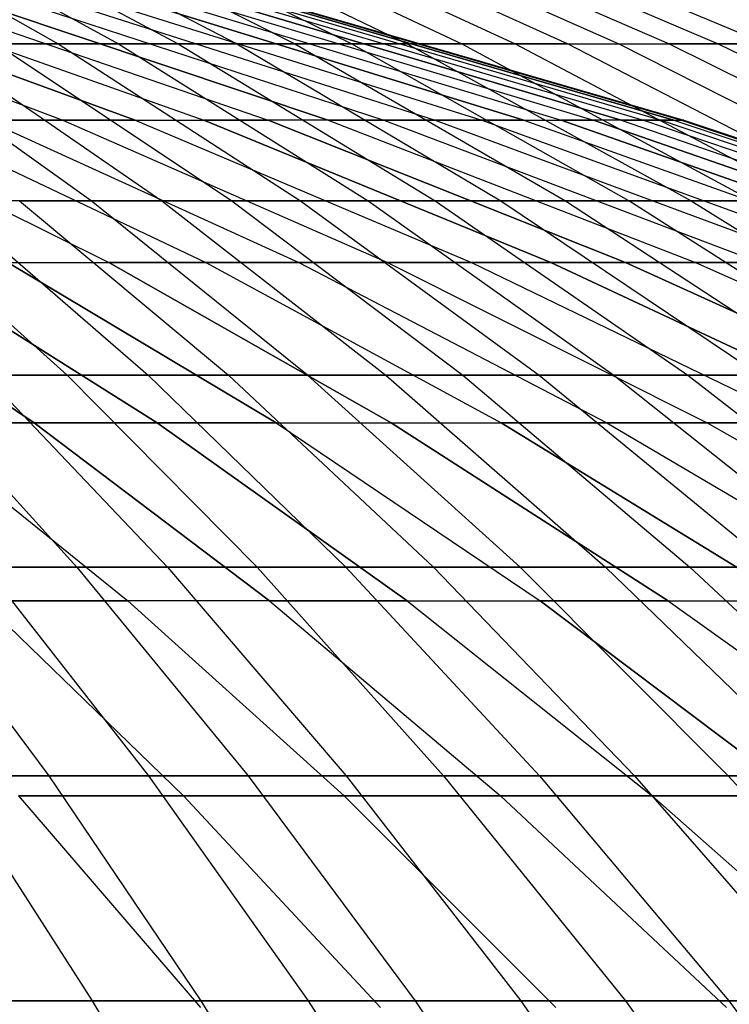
# Model space of a CAD drawing. Extents: x -125 to 125, y -143 to 0.
# Tile 199 of 241: x 11.11 to 15.06, y -31.57 to -26.07. Entities that reach past the tile are written whole.
import ezdxf

# ---------------------------------------------------------------- set-up
doc = ezdxf.new("R2010")
doc.units = 0
doc.header["$LTSCALE"] = 25.4
doc.layers.get('0').update_dxf_attribs({"linetype": 'CONTINUOUS'})

# ---------------------------------------------------------------- blocks, each defined once
blk = doc.blocks.new('NL2500026672_STL')
at = {"color": 0}
for p, q in [((9.9473, -25.4333, 14.1885), (11.3195, -26.2094, 16.1458)), ((9.9473, -25.4333, 14.1885), (11.3195, -26.2094, 16.1458)), ((10.2442, -25.4333, -13.9756), (11.6574, -26.2094, -15.9036)), ((10.2442, -25.4333, -13.9756), (11.6574, -26.2094, -15.9036)), ((10.5365, -25.4333, 13.7565), (11.9901, -26.2094, 15.6543)), ((10.5365, -25.4333, 13.7565), (11.9901, -26.2094, 15.6543)), ((10.8242, -25.4333, -13.5313), (12.3175, -26.2094, -15.398)), ((10.8242, -25.4333, -13.5313), (12.3175, -26.2094, -15.398)), ((11.1071, -25.4333, 13.3001), (12.6394, -26.2094, 15.1349)), ((11.1071, -25.4333, 13.3001), (12.6394, -26.2094, 15.1349)), ((12.9557, -26.2094, -14.8651), (11.385, -25.4333, -13.063)), ((12.9557, -26.2094, -14.8651), (11.385, -25.4333, -13.063)), ((11.6579, -25.4333, 12.82), (13.2662, -26.2094, 14.5886)), ((11.6579, -25.4333, 12.82), (13.2662, -26.2094, 14.5886)), ((11.9256, -25.4333, -12.5714), (13.5708, -26.2094, -14.3057)), ((11.9256, -25.4333, -12.5714), (13.5708, -26.2094, -14.3057)), ((12.188, -25.4333, 12.3172), (13.8694, -26.2094, 14.0164)), ((12.188, -25.4333, 12.3172), (13.8694, -26.2094, 14.0164)), ((14.1618, -26.2094, -13.7209), (12.445, -25.4333, -12.0575)), ((14.1618, -26.2094, -13.7209), (12.445, -25.4333, -12.0575)), ((12.6964, -25.4333, 11.7924), (14.4479, -26.2094, 13.4192)), ((12.6964, -25.4333, 11.7924), (14.4479, -26.2094, 13.4192)), ((12.9422, -25.4333, -11.5221), (14.7277, -26.2094, -13.1116)), ((12.9422, -25.4333, -11.5221), (14.7277, -26.2094, -13.1116)), ((13.1823, -25.4333, 11.2467), (15.0008, -26.2094, 12.7982)), ((13.1823, -25.4333, 11.2467), (15.0008, -26.2094, 12.7982)), ((13.4164, -25.4333, -10.9663), (15.2673, -26.2094, -12.4791)), ((13.4164, -25.4333, -10.9663), (15.2673, -26.2094, -12.4791)), ((9.51, -25.9403, -7.9799), (11.3455, -26.6347, -9.52)), ((9.51, -25.9403, -7.9799), (11.3455, -26.6347, -9.52)), ((9.51, -25.9403, 7.9799), (11.3455, -26.6347, 9.52)), ((9.51, -25.9403, 7.9799), (11.3455, -26.6347, 9.52)), ((9.8491, -25.9403, -7.5574), (11.75, -26.6347, -9.0161)), ((9.8491, -25.9403, -7.5574), (11.75, -26.6347, -9.0161)), ((11.75, -26.6347, 9.0161), (9.8491, -25.9403, 7.5574)), ((11.75, -26.6347, 9.0161), (9.8491, -25.9403, 7.5574)), ((10.1693, -25.9403, -7.1206), (12.1321, -26.6347, -8.495)), ((10.1693, -25.9403, 7.1206), (12.1321, -26.6347, 8.495)), ((10.1693, -25.9403, 7.1206), (12.1321, -26.6347, 8.495)), ((10.1693, -25.9403, -7.1206), (12.1321, -26.6347, -8.495)), ((10.4703, -25.9403, -6.6703), (12.4911, -26.6347, -7.9577)), ((10.4703, -25.9403, 6.6703), (12.4911, -26.6347, 7.9577)), ((10.4703, -25.9403, 6.6703), (12.4911, -26.6347, 7.9577)), ((10.4703, -25.9403, -6.6703), (12.4911, -26.6347, -7.9577)), ((12.8263, -26.6347, -7.4053), (10.7512, -25.9403, -6.2072)), ((12.8263, -26.6347, -7.4053), (10.7512, -25.9403, -6.2072)), ((10.7512, -25.9403, 6.2072), (12.8263, -26.6347, 7.4053)), ((10.7512, -25.9403, 6.2072), (12.8263, -26.6347, 7.4053)), ((11.0118, -25.9403, -5.7324), (13.1371, -26.6347, -6.8387)), ((11.0118, -25.9403, -5.7324), (13.1371, -26.6347, -6.8387)), ((11.0118, -25.9403, 5.7324), (13.1371, -26.6347, 6.8387)), ((11.0118, -25.9403, 5.7324), (13.1371, -26.6347, 6.8387)), ((11.2513, -25.9403, -5.2466), (13.4229, -26.6347, -6.2592)), ((11.2513, -25.9403, -5.2466), (13.4229, -26.6347, -6.2592)), ((11.2513, -25.9403, 5.2466), (13.4229, -26.6347, 6.2592)), ((11.2513, -25.9403, 5.2466), (13.4229, -26.6347, 6.2592)), ((11.4695, -25.9403, -4.7508), (13.6831, -26.6347, -5.6677)), ((11.4695, -25.9403, -4.7508), (13.6831, -26.6347, -5.6677)), ((11.4695, -25.9403, 4.7508), (13.6831, -26.6347, 5.6677)), ((11.4695, -25.9403, 4.7508), (13.6831, -26.6347, 5.6677)), ((11.6658, -25.9403, -4.246), (13.9173, -26.6347, -5.0655)), ((13.9173, -26.6347, 5.0655), (11.6658, -25.9403, 4.246)), ((13.9173, -26.6347, 5.0655), (11.6658, -25.9403, 4.246)), ((11.6658, -25.9403, -4.246), (13.9173, -26.6347, -5.0655)), ((11.8399, -25.9403, -3.7331), (14.1251, -26.6347, -4.4536)), ((11.8399, -25.9403, 3.7331), (14.1251, -26.6347, 4.4536)), ((11.8399, -25.9403, -3.7331), (14.1251, -26.6347, -4.4536)), ((11.8399, -25.9403, 3.7331), (14.1251, -26.6347, 4.4536)), ((11.9914, -25.9403, -3.2131), (14.3059, -26.6347, -3.8332)), ((11.9914, -25.9403, -3.2131), (14.3059, -26.6347, -3.8332)), ((11.9914, -25.9403, 3.2131), (14.3059, -26.6347, 3.8332)), ((11.9914, -25.9403, 3.2131), (14.3059, -26.6347, 3.8332)), ((14.4595, -26.6347, -3.2056), (12.1202, -25.9403, -2.687)), ((14.4595, -26.6347, -3.2056), (12.1202, -25.9403, -2.687)), ((12.1202, -25.9403, 2.687), (14.4595, -26.6347, 3.2056)), ((12.1202, -25.9403, 2.687), (14.4595, -26.6347, 3.2056)), ((12.2259, -25.9403, -2.1557), (14.5855, -26.6347, -2.5718)), ((12.2259, -25.9403, -2.1557), (14.5855, -26.6347, -2.5718)), ((12.2259, -25.9403, 2.1557), (14.5855, -26.6347, 2.5718)), ((12.2259, -25.9403, 2.1557), (14.5855, -26.6347, 2.5718)), ((12.3083, -25.9403, -1.6204), (14.6838, -26.6347, -1.9332)), ((12.3083, -25.9403, -1.6204), (14.6838, -26.6347, -1.9332)), ((12.3083, -25.9403, 1.6204), (14.6838, -26.6347, 1.9332)), ((12.3083, -25.9403, 1.6204), (14.6838, -26.6347, 1.9332)), ((12.3672, -25.9403, -1.082), (14.7542, -26.6347, -1.2908)), ((12.3672, -25.9403, -1.082), (14.7542, -26.6347, -1.2908)), ((14.7542, -26.6347, 1.2908), (12.3672, -25.9403, 1.082)), ((14.7542, -26.6347, 1.2908), (12.3672, -25.9403, 1.082)), ((12.4026, -25.9403, -0.5415), (14.7964, -26.6347, -0.646)), ((12.4026, -25.9403, 0.5415), (14.7964, -26.6347, 0.646)), ((12.4026, -25.9403, 0.5415), (14.7964, -26.6347, 0.646)), ((12.4026, -25.9403, -0.5415), (14.7964, -26.6347, -0.646)), ((12.4145, -25.9403), (14.8105, -26.6347)), ((12.4145, -25.9403), (14.8105, -26.6347)), ((11.5041, -27.0849, -18.8397), (10.2763, -26.2094, -16.8291)), ((11.5041, -27.0849, -18.8397), (10.2763, -26.2094, -16.8291)), ((10.6288, -26.2094, 16.6087), (11.3195, -26.2094, 16.1458)), ((10.6288, -26.2094, 16.6087), (11.3195, -26.2094, 16.1458)), ((10.6288, -26.2094, 16.6087), (11.8987, -27.0849, 18.593)), ((10.6288, -26.2094, 16.6087), (11.8987, -27.0849, 18.593)), ((10.9766, -26.2094, -16.3809), (12.288, -27.0849, -18.338)), ((11.6574, -26.2094, -15.9036), (10.9766, -26.2094, -16.3809)), ((11.6574, -26.2094, -15.9036), (10.9766, -26.2094, -16.3809)), ((10.9766, -26.2094, -16.3809), (12.288, -27.0849, -18.338)), ((11.3195, -26.2094, 16.1458), (11.9901, -26.2094, 15.6543)), ((11.3195, -26.2094, 16.1458), (11.9901, -26.2094, 15.6543)), ((11.3195, -26.2094, 16.1458), (12.6719, -27.0849, 18.0749)), ((11.3195, -26.2094, 16.1458), (12.6719, -27.0849, 18.0749)), ((11.6574, -26.2094, -15.9036), (13.0502, -27.0849, -17.8037)), ((12.3175, -26.2094, -15.398), (11.6574, -26.2094, -15.9036)), ((12.3175, -26.2094, -15.398), (11.6574, -26.2094, -15.9036)), ((11.6574, -26.2094, -15.9036), (13.0502, -27.0849, -17.8037)), ((11.9901, -26.2094, 15.6543), (12.6394, -26.2094, 15.1349)), ((11.9901, -26.2094, 15.6543), (12.6394, -26.2094, 15.1349)), ((11.9901, -26.2094, 15.6543), (13.4226, -27.0849, 17.5246)), ((11.9901, -26.2094, 15.6543), (13.4226, -27.0849, 17.5246)), ((12.3175, -26.2094, -15.398), (13.7891, -27.0849, -17.2377)), ((12.9557, -26.2094, -14.8651), (12.3175, -26.2094, -15.398)), ((12.9557, -26.2094, -14.8651), (12.3175, -26.2094, -15.398)), ((12.3175, -26.2094, -15.398), (13.7891, -27.0849, -17.2377)), ((12.6394, -26.2094, 15.1349), (13.2662, -26.2094, 14.5886)), ((12.6394, -26.2094, 15.1349), (13.2662, -26.2094, 14.5886)), ((12.6394, -26.2094, 15.1349), (14.1495, -27.0849, 16.9431)), ((12.6394, -26.2094, 15.1349), (14.1495, -27.0849, 16.9431)), ((13.5708, -26.2094, -14.3057), (12.9557, -26.2094, -14.8651)), ((13.5708, -26.2094, -14.3057), (12.9557, -26.2094, -14.8651)), ((14.5035, -27.0849, -16.6411), (12.9557, -26.2094, -14.8651)), ((14.5035, -27.0849, -16.6411), (12.9557, -26.2094, -14.8651)), ((13.2662, -26.2094, 14.5886), (13.8694, -26.2094, 14.0164)), ((13.2662, -26.2094, 14.5886), (13.8694, -26.2094, 14.0164)), ((13.2662, -26.2094, 14.5886), (14.8512, -27.0849, 16.3316)), ((13.2662, -26.2094, 14.5886), (14.8512, -27.0849, 16.3316)), ((13.5708, -26.2094, -14.3057), (15.1922, -27.0849, -16.0149)), ((14.1618, -26.2094, -13.7209), (13.5708, -26.2094, -14.3057)), ((14.1618, -26.2094, -13.7209), (13.5708, -26.2094, -14.3057)), ((13.5708, -26.2094, -14.3057), (15.1922, -27.0849, -16.0149)), ((13.8694, -26.2094, 14.0164), (14.4479, -26.2094, 13.4192)), ((13.8694, -26.2094, 14.0164), (14.4479, -26.2094, 13.4192)), ((13.8694, -26.2094, 14.0164), (15.5264, -27.0849, 15.691)), ((13.8694, -26.2094, 14.0164), (15.5264, -27.0849, 15.691)), ((14.1618, -26.2094, -13.7209), (14.7277, -26.2094, -13.1116)), ((15.8538, -27.0849, -15.3602), (14.1618, -26.2094, -13.7209)), ((14.1618, -26.2094, -13.7209), (14.7277, -26.2094, -13.1116)), ((15.8538, -27.0849, -15.3602), (14.1618, -26.2094, -13.7209)), ((14.4479, -26.2094, 13.4192), (15.0008, -26.2094, 12.7982)), ((14.4479, -26.2094, 13.4192), (15.0008, -26.2094, 12.7982)), ((14.4479, -26.2094, 13.4192), (16.1741, -27.0849, 15.0225)), ((14.4479, -26.2094, 13.4192), (16.1741, -27.0849, 15.0225)), ((14.7277, -26.2094, -13.1116), (16.4872, -27.0849, -14.6782)), ((15.2673, -26.2094, -12.4791), (14.7277, -26.2094, -13.1116)), ((15.2673, -26.2094, -12.4791), (14.7277, -26.2094, -13.1116)), ((14.7277, -26.2094, -13.1116), (16.4872, -27.0849, -14.6782)), ((15.0008, -26.2094, 12.7982), (15.527, -26.2094, 12.1545)), ((15.0008, -26.2094, 12.7982), (15.527, -26.2094, 12.1545)), ((15.0008, -26.2094, 12.7982), (16.793, -27.0849, 14.3273)), ((15.0008, -26.2094, 12.7982), (16.793, -27.0849, 14.3273)), ((10.0058, -26.6347, -10.9195), (11.6033, -27.4297, -12.6628)), ((10.0058, -26.6347, -10.9195), (11.6033, -27.4297, -12.6628)), ((10.0058, -26.6347, 10.9195), (11.6033, -27.4297, 12.6628)), ((10.0058, -26.6347, 10.9195), (11.6033, -27.4297, 12.6628)), ((10.4726, -26.6347, -10.4726), (12.1446, -27.4297, -12.1446)), ((10.4726, -26.6347, -10.4726), (12.1446, -27.4297, -12.1446)), ((10.4726, -26.6347, 10.4726), (12.1446, -27.4297, 12.1446)), ((10.4726, -26.6347, 10.4726), (12.1446, -27.4297, 12.1446)), ((10.9195, -26.6347, -10.0058), (11.3455, -26.6347, -9.52)), ((10.9195, -26.6347, -10.0058), (12.6628, -27.4297, -11.6033)), ((10.9195, -26.6347, -10.0058), (12.6628, -27.4297, -11.6033)), ((10.9195, -26.6347, -10.0058), (11.3455, -26.6347, -9.52)), ((11.3455, -26.6347, 9.52), (10.9195, -26.6347, 10.0058)), ((10.9195, -26.6347, 10.0058), (12.6628, -27.4297, 11.6033)), ((11.3455, -26.6347, 9.52), (10.9195, -26.6347, 10.0058)), ((10.9195, -26.6347, 10.0058), (12.6628, -27.4297, 11.6033)), ((11.3455, -26.6347, -9.52), (11.75, -26.6347, -9.0161)), ((11.3455, -26.6347, -9.52), (13.1569, -27.4297, -11.0399)), ((11.3455, -26.6347, -9.52), (13.1569, -27.4297, -11.0399)), ((11.3455, -26.6347, -9.52), (11.75, -26.6347, -9.0161)), ((11.75, -26.6347, 9.0161), (11.3455, -26.6347, 9.52)), ((11.3455, -26.6347, 9.52), (13.1569, -27.4297, 11.0399)), ((11.75, -26.6347, 9.0161), (11.3455, -26.6347, 9.52)), ((11.3455, -26.6347, 9.52), (13.1569, -27.4297, 11.0399)), ((11.75, -26.6347, -9.0161), (12.1321, -26.6347, -8.495)), ((11.75, -26.6347, -9.0161), (13.6259, -27.4297, -10.4555)), ((11.75, -26.6347, 9.0161), (12.1321, -26.6347, 8.495)), ((11.75, -26.6347, 9.0161), (13.6259, -27.4297, 10.4555)), ((11.75, -26.6347, 9.0161), (13.6259, -27.4297, 10.4555)), ((11.75, -26.6347, 9.0161), (12.1321, -26.6347, 8.495)), ((11.75, -26.6347, -9.0161), (13.6259, -27.4297, -10.4555)), ((11.75, -26.6347, -9.0161), (12.1321, -26.6347, -8.495)), ((12.1321, -26.6347, -8.495), (12.4911, -26.6347, -7.9577)), ((12.1321, -26.6347, -8.495), (14.069, -27.4297, -9.8512)), ((12.4911, -26.6347, 7.9577), (12.1321, -26.6347, 8.495)), ((14.069, -27.4297, 9.8512), (12.1321, -26.6347, 8.495)), ((12.4911, -26.6347, 7.9577), (12.1321, -26.6347, 8.495)), ((14.069, -27.4297, 9.8512), (12.1321, -26.6347, 8.495)), ((12.1321, -26.6347, -8.495), (12.4911, -26.6347, -7.9577)), ((12.1321, -26.6347, -8.495), (14.069, -27.4297, -9.8512)), ((14.4853, -27.4297, -9.2282), (12.4911, -26.6347, -7.9577)), ((14.4853, -27.4297, -9.2282), (12.4911, -26.6347, -7.9577)), ((12.8263, -26.6347, -7.4053), (12.4911, -26.6347, -7.9577)), ((12.8263, -26.6347, -7.4053), (12.4911, -26.6347, -7.9577)), ((12.8263, -26.6347, 7.4053), (12.4911, -26.6347, 7.9577)), ((12.4911, -26.6347, 7.9577), (14.4853, -27.4297, 9.2282)), ((12.4911, -26.6347, 7.9577), (14.4853, -27.4297, 9.2282)), ((12.8263, -26.6347, 7.4053), (12.4911, -26.6347, 7.9577)), ((12.8263, -26.6347, -7.4053), (14.8741, -27.4297, -8.5876)), ((12.8263, -26.6347, -7.4053), (13.1371, -26.6347, -6.8387)), ((12.8263, -26.6347, -7.4053), (14.8741, -27.4297, -8.5876)), ((12.8263, -26.6347, -7.4053), (13.1371, -26.6347, -6.8387)), ((13.1371, -26.6347, 6.8387), (12.8263, -26.6347, 7.4053)), ((12.8263, -26.6347, 7.4053), (14.8741, -27.4297, 8.5876)), ((13.1371, -26.6347, 6.8387), (12.8263, -26.6347, 7.4053)), ((12.8263, -26.6347, 7.4053), (14.8741, -27.4297, 8.5876)), ((13.1371, -26.6347, -6.8387), (13.4229, -26.6347, -6.2592)), ((13.1371, -26.6347, -6.8387), (15.2345, -27.4297, -7.9306)), ((13.1371, -26.6347, -6.8387), (15.2345, -27.4297, -7.9306)), ((13.1371, -26.6347, -6.8387), (13.4229, -26.6347, -6.2592)), ((13.4229, -26.6347, 6.2592), (13.1371, -26.6347, 6.8387)), ((13.1371, -26.6347, 6.8387), (15.2345, -27.4297, 7.9306)), ((13.4229, -26.6347, 6.2592), (13.1371, -26.6347, 6.8387)), ((13.1371, -26.6347, 6.8387), (15.2345, -27.4297, 7.9306)), ((13.4229, -26.6347, -6.2592), (13.6831, -26.6347, -5.6677)), ((13.4229, -26.6347, -6.2592), (15.5659, -27.4297, -7.2585)), ((13.4229, -26.6347, -6.2592), (15.5659, -27.4297, -7.2585)), ((13.4229, -26.6347, -6.2592), (13.6831, -26.6347, -5.6677)), ((13.6831, -26.6347, 5.6677), (13.4229, -26.6347, 6.2592)), ((13.4229, -26.6347, 6.2592), (15.5659, -27.4297, 7.2585)), ((13.6831, -26.6347, 5.6677), (13.4229, -26.6347, 6.2592)), ((13.4229, -26.6347, 6.2592), (15.5659, -27.4297, 7.2585)), ((13.6831, -26.6347, -5.6677), (13.9173, -26.6347, -5.0655)), ((13.6831, -26.6347, -5.6677), (15.8677, -27.4297, -6.5726)), ((13.9173, -26.6347, 5.0655), (13.6831, -26.6347, 5.6677)), ((13.6831, -26.6347, 5.6677), (15.8677, -27.4297, 6.5726)), ((13.9173, -26.6347, 5.0655), (13.6831, -26.6347, 5.6677)), ((13.6831, -26.6347, 5.6677), (15.8677, -27.4297, 6.5726)), ((13.6831, -26.6347, -5.6677), (15.8677, -27.4297, -6.5726)), ((13.6831, -26.6347, -5.6677), (13.9173, -26.6347, -5.0655)), ((13.9173, -26.6347, -5.0655), (14.1251, -26.6347, -4.4536)), ((13.9173, -26.6347, -5.0655), (16.1393, -27.4297, -5.8742)), ((13.9173, -26.6347, 5.0655), (16.1393, -27.4297, 5.8742)), ((13.9173, -26.6347, 5.0655), (14.1251, -26.6347, 4.4536)), ((13.9173, -26.6347, 5.0655), (14.1251, -26.6347, 4.4536)), ((13.9173, -26.6347, 5.0655), (16.1393, -27.4297, 5.8742)), ((13.9173, -26.6347, -5.0655), (14.1251, -26.6347, -4.4536)), ((13.9173, -26.6347, -5.0655), (16.1393, -27.4297, -5.8742)), ((14.1251, -26.6347, -4.4536), (14.3059, -26.6347, -3.8332)), ((14.1251, -26.6347, -4.4536), (16.3802, -27.4297, -5.1647)), ((14.1251, -26.6347, -4.4536), (14.3059, -26.6347, -3.8332)), ((14.1251, -26.6347, -4.4536), (16.3802, -27.4297, -5.1647)), ((16.3802, -27.4297, 5.1647), (14.1251, -26.6347, 4.4536)), ((14.3059, -26.6347, 3.8332), (14.1251, -26.6347, 4.4536)), ((16.3802, -27.4297, 5.1647), (14.1251, -26.6347, 4.4536)), ((14.3059, -26.6347, 3.8332), (14.1251, -26.6347, 4.4536)), ((14.4595, -26.6347, -3.2056), (14.3059, -26.6347, -3.8332)), ((16.5899, -27.4297, -4.4452), (14.3059, -26.6347, -3.8332)), ((14.4595, -26.6347, -3.2056), (14.3059, -26.6347, -3.8332)), ((16.5899, -27.4297, -4.4452), (14.3059, -26.6347, -3.8332)), ((14.4595, -26.6347, 3.2056), (14.3059, -26.6347, 3.8332)), ((14.3059, -26.6347, 3.8332), (16.5899, -27.4297, 4.4452)), ((14.3059, -26.6347, 3.8332), (16.5899, -27.4297, 4.4452)), ((14.4595, -26.6347, 3.2056), (14.3059, -26.6347, 3.8332)), ((14.4595, -26.6347, -3.2056), (14.5855, -26.6347, -2.5718)), ((14.4595, -26.6347, -3.2056), (16.768, -27.4297, -3.7174)), ((14.4595, -26.6347, -3.2056), (14.5855, -26.6347, -2.5718)), ((14.4595, -26.6347, -3.2056), (16.768, -27.4297, -3.7174)), ((14.5855, -26.6347, 2.5718), (14.4595, -26.6347, 3.2056)), ((14.4595, -26.6347, 3.2056), (16.768, -27.4297, 3.7174)), ((14.5855, -26.6347, 2.5718), (14.4595, -26.6347, 3.2056)), ((14.4595, -26.6347, 3.2056), (16.768, -27.4297, 3.7174)), ((14.5855, -26.6347, -2.5718), (14.6838, -26.6347, -1.9332)), ((14.5855, -26.6347, -2.5718), (16.9142, -27.4297, -2.9824)), ((14.5855, -26.6347, -2.5718), (16.9142, -27.4297, -2.9824)), ((14.5855, -26.6347, -2.5718), (14.6838, -26.6347, -1.9332)), ((14.6838, -26.6347, 1.9332), (14.5855, -26.6347, 2.5718)), ((14.5855, -26.6347, 2.5718), (16.9142, -27.4297, 2.9824)), ((14.6838, -26.6347, 1.9332), (14.5855, -26.6347, 2.5718)), ((14.5855, -26.6347, 2.5718), (16.9142, -27.4297, 2.9824)), ((14.6838, -26.6347, -1.9332), (14.7542, -26.6347, -1.2908)), ((14.6838, -26.6347, -1.9332), (17.0282, -27.4297, -2.2418)), ((14.6838, -26.6347, -1.9332), (17.0282, -27.4297, -2.2418)), ((14.6838, -26.6347, -1.9332), (14.7542, -26.6347, -1.2908)), ((14.7542, -26.6347, 1.2908), (14.6838, -26.6347, 1.9332)), ((14.6838, -26.6347, 1.9332), (17.0282, -27.4297, 2.2418)), ((14.7542, -26.6347, 1.2908), (14.6838, -26.6347, 1.9332)), ((14.6838, -26.6347, 1.9332), (17.0282, -27.4297, 2.2418)), ((14.7542, -26.6347, -1.2908), (14.7964, -26.6347, -0.646)), ((14.7542, -26.6347, -1.2908), (17.1097, -27.4297, -1.4969)), ((14.7542, -26.6347, 1.2908), (14.7964, -26.6347, 0.646)), ((14.7542, -26.6347, 1.2908), (17.1097, -27.4297, 1.4969)), ((14.7542, -26.6347, 1.2908), (17.1097, -27.4297, 1.4969)), ((14.7542, -26.6347, 1.2908), (14.7964, -26.6347, 0.646)), ((14.7542, -26.6347, -1.2908), (17.1097, -27.4297, -1.4969)), ((14.7542, -26.6347, -1.2908), (14.7964, -26.6347, -0.646)), ((14.8105, -26.6347), (14.7964, -26.6347, 0.646)), ((17.1588, -27.4297, 0.7492), (14.7964, -26.6347, 0.646)), ((14.8105, -26.6347), (14.7964, -26.6347, 0.646)), ((14.7964, -26.6347, -0.646), (14.8105, -26.6347)), ((14.7964, -26.6347, -0.646), (17.1588, -27.4297, -0.7492)), ((17.1588, -27.4297, 0.7492), (14.7964, -26.6347, 0.646)), ((14.7964, -26.6347, -0.646), (14.8105, -26.6347)), ((14.7964, -26.6347, -0.646), (17.1588, -27.4297, -0.7492)), ((14.8105, -26.6347), (17.1751, -27.4297)), ((14.8105, -26.6347), (17.1751, -27.4297)), ((10.2902, -27.0849, 19.5292), (11.3703, -28.0583, 21.5792)), ((10.2902, -27.0849, 19.5292), (11.3703, -28.0583, 21.5792)), ((10.6996, -27.0849, -19.3079), (11.8227, -28.0583, -21.3347)), ((11.5041, -27.0849, -18.8397), (10.6996, -27.0849, -19.3079)), ((11.5041, -27.0849, -18.8397), (10.6996, -27.0849, -19.3079)), ((10.6996, -27.0849, -19.3079), (11.8227, -28.0583, -21.3347)), ((11.1043, -27.0849, 19.0781), (11.8987, -27.0849, 18.593)), ((11.1043, -27.0849, 19.0781), (11.8987, -27.0849, 18.593)), ((11.1043, -27.0849, 19.0781), (12.2699, -28.0583, 21.0807)), ((11.1043, -27.0849, 19.0781), (12.2699, -28.0583, 21.0807)), ((12.288, -27.0849, -18.338), (11.5041, -27.0849, -18.8397)), ((12.288, -27.0849, -18.338), (11.5041, -27.0849, -18.8397)), ((12.7116, -28.0583, -20.8173), (11.5041, -27.0849, -18.8397)), ((12.7116, -28.0583, -20.8173), (11.5041, -27.0849, -18.8397)), ((11.8987, -27.0849, 18.593), (12.6719, -27.0849, 18.0749)), ((11.8987, -27.0849, 18.593), (12.6719, -27.0849, 18.0749)), ((11.8987, -27.0849, 18.593), (13.1477, -28.0583, 20.5447)), ((11.8987, -27.0849, 18.593), (13.1477, -28.0583, 20.5447)), ((12.288, -27.0849, -18.338), (13.5779, -28.0583, -20.2629)), ((13.0502, -27.0849, -17.8037), (12.288, -27.0849, -18.338)), ((13.0502, -27.0849, -17.8037), (12.288, -27.0849, -18.338)), ((12.288, -27.0849, -18.338), (13.5779, -28.0583, -20.2629)), ((12.6719, -27.0849, 18.0749), (13.4226, -27.0849, 17.5246)), ((12.6719, -27.0849, 18.0749), (13.4226, -27.0849, 17.5246)), ((12.6719, -27.0849, 18.0749), (14.0021, -28.0583, 19.9722)), ((12.6719, -27.0849, 18.0749), (14.0021, -28.0583, 19.9722)), ((13.0502, -27.0849, -17.8037), (14.4201, -28.0583, -19.6725)), ((13.7891, -27.0849, -17.2377), (13.0502, -27.0849, -17.8037)), ((13.7891, -27.0849, -17.2377), (13.0502, -27.0849, -17.8037)), ((13.0502, -27.0849, -17.8037), (14.4201, -28.0583, -19.6725)), ((13.4226, -27.0849, 17.5246), (14.1495, -27.0849, 16.9431)), ((13.4226, -27.0849, 17.5246), (14.1495, -27.0849, 16.9431)), ((13.4226, -27.0849, 17.5246), (14.8316, -28.0583, 19.3641)), ((13.4226, -27.0849, 17.5246), (14.8316, -28.0583, 19.3641)), ((13.7891, -27.0849, -17.2377), (15.2366, -28.0583, -19.0471)), ((14.5035, -27.0849, -16.6411), (13.7891, -27.0849, -17.2377)), ((14.5035, -27.0849, -16.6411), (13.7891, -27.0849, -17.2377)), ((13.7891, -27.0849, -17.2377), (15.2366, -28.0583, -19.0471)), ((14.1495, -27.0849, 16.9431), (14.8512, -27.0849, 16.3316)), ((14.1495, -27.0849, 16.9431), (14.8512, -27.0849, 16.3316)), ((14.1495, -27.0849, 16.9431), (15.6348, -28.0583, 18.7217)), ((14.1495, -27.0849, 16.9431), (15.6348, -28.0583, 18.7217)), ((15.1922, -27.0849, -16.0149), (14.5035, -27.0849, -16.6411)), ((15.1922, -27.0849, -16.0149), (14.5035, -27.0849, -16.6411)), ((16.026, -28.0583, -18.3879), (14.5035, -27.0849, -16.6411)), ((16.026, -28.0583, -18.3879), (14.5035, -27.0849, -16.6411)), ((14.8512, -27.0849, 16.3316), (15.5264, -27.0849, 15.691)), ((14.8512, -27.0849, 16.3316), (15.5264, -27.0849, 15.691)), ((14.8512, -27.0849, 16.3316), (16.4101, -28.0583, 18.0459)), ((14.8512, -27.0849, 16.3316), (16.4101, -28.0583, 18.0459)), ((9.8512, -27.4297, -14.069), (11.187, -28.3239, -15.9767)), ((11.187, -28.3239, 15.9767), (9.8512, -27.4297, 14.069)), ((11.187, -28.3239, 15.9767), (9.8512, -27.4297, 14.069)), ((9.8512, -27.4297, -14.069), (11.187, -28.3239, -15.9767)), ((11.8733, -28.3239, -15.4735), (10.4555, -27.4297, -13.6259)), ((11.8733, -28.3239, -15.4735), (10.4555, -27.4297, -13.6259)), ((10.4555, -27.4297, 13.6259), (11.8733, -28.3239, 15.4735)), ((10.4555, -27.4297, 13.6259), (11.8733, -28.3239, 15.4735)), ((11.0399, -27.4297, -13.1569), (12.5369, -28.3239, -14.9409)), ((11.0399, -27.4297, -13.1569), (11.6033, -27.4297, -12.6628)), ((11.0399, -27.4297, -13.1569), (12.5369, -28.3239, -14.9409)), ((11.0399, -27.4297, -13.1569), (11.6033, -27.4297, -12.6628)), ((12.5369, -28.3239, 14.9409), (11.0399, -27.4297, 13.1569)), ((11.0399, -27.4297, 13.1569), (11.6033, -27.4297, 12.6628)), ((11.0399, -27.4297, 13.1569), (11.6033, -27.4297, 12.6628)), ((12.5369, -28.3239, 14.9409), (11.0399, -27.4297, 13.1569)), ((11.6033, -27.4297, -12.6628), (12.1446, -27.4297, -12.1446)), ((11.6033, -27.4297, -12.6628), (13.1767, -28.3239, -14.3798)), ((11.6033, -27.4297, -12.6628), (13.1767, -28.3239, -14.3798)), ((11.6033, -27.4297, -12.6628), (12.1446, -27.4297, -12.1446)), ((13.1767, -28.3239, 14.3798), (11.6033, -27.4297, 12.6628)), ((12.1446, -27.4297, 12.1446), (11.6033, -27.4297, 12.6628)), ((13.1767, -28.3239, 14.3798), (11.6033, -27.4297, 12.6628)), ((12.1446, -27.4297, 12.1446), (11.6033, -27.4297, 12.6628)), ((12.1446, -27.4297, -12.1446), (12.6628, -27.4297, -11.6033)), ((12.1446, -27.4297, -12.1446), (13.7914, -28.3239, -13.7914)), ((12.1446, -27.4297, -12.1446), (13.7914, -28.3239, -13.7914)), ((12.1446, -27.4297, -12.1446), (12.6628, -27.4297, -11.6033)), ((12.6628, -27.4297, 11.6033), (12.1446, -27.4297, 12.1446)), ((12.1446, -27.4297, 12.1446), (13.7914, -28.3239, 13.7914)), ((12.1446, -27.4297, 12.1446), (13.7914, -28.3239, 13.7914)), ((12.6628, -27.4297, 11.6033), (12.1446, -27.4297, 12.1446)), ((12.6628, -27.4297, -11.6033), (13.1569, -27.4297, -11.0399)), ((12.6628, -27.4297, -11.6033), (14.3798, -28.3239, -13.1767)), ((12.6628, -27.4297, -11.6033), (14.3798, -28.3239, -13.1767)), ((12.6628, -27.4297, -11.6033), (13.1569, -27.4297, -11.0399)), ((13.1569, -27.4297, 11.0399), (12.6628, -27.4297, 11.6033)), ((12.6628, -27.4297, 11.6033), (14.3798, -28.3239, 13.1767)), ((13.1569, -27.4297, 11.0399), (12.6628, -27.4297, 11.6033)), ((12.6628, -27.4297, 11.6033), (14.3798, -28.3239, 13.1767)), ((13.1569, -27.4297, -11.0399), (13.6259, -27.4297, -10.4555)), ((13.1569, -27.4297, -11.0399), (14.9409, -28.3239, -12.5369)), ((13.6259, -27.4297, 10.4555), (13.1569, -27.4297, 11.0399)), ((13.1569, -27.4297, 11.0399), (14.9409, -28.3239, 12.5369)), ((13.6259, -27.4297, 10.4555), (13.1569, -27.4297, 11.0399)), ((13.1569, -27.4297, 11.0399), (14.9409, -28.3239, 12.5369)), ((13.1569, -27.4297, -11.0399), (14.9409, -28.3239, -12.5369)), ((13.1569, -27.4297, -11.0399), (13.6259, -27.4297, -10.4555)), ((13.6259, -27.4297, -10.4555), (14.069, -27.4297, -9.8512)), ((13.6259, -27.4297, -10.4555), (15.4735, -28.3239, -11.8733)), ((14.069, -27.4297, 9.8512), (13.6259, -27.4297, 10.4555)), ((13.6259, -27.4297, 10.4555), (15.4735, -28.3239, 11.8733)), ((14.069, -27.4297, 9.8512), (13.6259, -27.4297, 10.4555)), ((13.6259, -27.4297, 10.4555), (15.4735, -28.3239, 11.8733)), ((13.6259, -27.4297, -10.4555), (14.069, -27.4297, -9.8512)), ((13.6259, -27.4297, -10.4555), (15.4735, -28.3239, -11.8733)), ((15.9767, -28.3239, -11.187), (14.069, -27.4297, -9.8512)), ((15.9767, -28.3239, -11.187), (14.069, -27.4297, -9.8512)), ((14.4853, -27.4297, -9.2282), (14.069, -27.4297, -9.8512)), ((14.4853, -27.4297, -9.2282), (14.069, -27.4297, -9.8512)), ((14.069, -27.4297, 9.8512), (14.4853, -27.4297, 9.2282)), ((14.069, -27.4297, 9.8512), (15.9767, -28.3239, 11.187)), ((14.069, -27.4297, 9.8512), (15.9767, -28.3239, 11.187)), ((14.069, -27.4297, 9.8512), (14.4853, -27.4297, 9.2282)), ((14.4853, -27.4297, -9.2282), (16.4495, -28.3239, -10.4795)), ((14.4853, -27.4297, -9.2282), (14.8741, -27.4297, -8.5876)), ((14.4853, -27.4297, -9.2282), (16.4495, -28.3239, -10.4795)), ((14.4853, -27.4297, -9.2282), (14.8741, -27.4297, -8.5876)), ((14.8741, -27.4297, 8.5876), (14.4853, -27.4297, 9.2282)), ((16.4495, -28.3239, 10.4795), (14.4853, -27.4297, 9.2282)), ((14.8741, -27.4297, 8.5876), (14.4853, -27.4297, 9.2282)), ((16.4495, -28.3239, 10.4795), (14.4853, -27.4297, 9.2282)), ((14.8741, -27.4297, -8.5876), (15.2345, -27.4297, -7.9306)), ((14.8741, -27.4297, -8.5876), (16.8909, -28.3239, -9.752)), ((14.8741, -27.4297, -8.5876), (16.8909, -28.3239, -9.752)), ((14.8741, -27.4297, -8.5876), (15.2345, -27.4297, -7.9306)), ((15.2345, -27.4297, 7.9306), (14.8741, -27.4297, 8.5876)), ((14.8741, -27.4297, 8.5876), (16.8909, -28.3239, 9.752)), ((14.8741, -27.4297, 8.5876), (16.8909, -28.3239, 9.752)), ((15.2345, -27.4297, 7.9306), (14.8741, -27.4297, 8.5876)), ((10.4505, -28.0583, 22.0394), (11.3703, -28.0583, 21.5792)), ((10.4505, -28.0583, 22.0394), (11.3703, -28.0583, 21.5792)), ((10.4505, -28.0583, 22.0394), (11.425, -29.1279, 24.0944)), ((10.4505, -28.0583, 22.0394), (11.425, -29.1279, 24.0944)), ((10.9128, -28.0583, -21.8141), (11.9304, -29.1279, -23.8482)), ((11.8227, -28.0583, -21.3347), (10.9128, -28.0583, -21.8141)), ((11.8227, -28.0583, -21.3347), (10.9128, -28.0583, -21.8141)), ((10.9128, -28.0583, -21.8141), (11.9304, -29.1279, -23.8482)), ((11.3703, -28.0583, 21.5792), (12.2699, -28.0583, 21.0807)), ((11.3703, -28.0583, 21.5792), (12.2699, -28.0583, 21.0807)), ((11.3703, -28.0583, 21.5792), (12.4305, -29.1279, 23.5913)), ((11.3703, -28.0583, 21.5792), (12.4305, -29.1279, 23.5913)), ((11.8227, -28.0583, -21.3347), (12.9251, -29.1279, -23.324)), ((12.7116, -28.0583, -20.8173), (11.8227, -28.0583, -21.3347)), ((12.7116, -28.0583, -20.8173), (11.8227, -28.0583, -21.3347)), ((11.8227, -28.0583, -21.3347), (12.9251, -29.1279, -23.324)), ((12.2699, -28.0583, 21.0807), (13.1477, -28.0583, 20.5447)), ((12.2699, -28.0583, 21.0807), (13.1477, -28.0583, 20.5447)), ((12.2699, -28.0583, 21.0807), (13.414, -29.1279, 23.0463)), ((12.2699, -28.0583, 21.0807), (13.414, -29.1279, 23.0463)), ((13.5779, -28.0583, -20.2629), (12.7116, -28.0583, -20.8173)), ((13.5779, -28.0583, -20.2629), (12.7116, -28.0583, -20.8173)), ((13.8969, -29.1279, -22.7584), (12.7116, -28.0583, -20.8173)), ((13.8969, -29.1279, -22.7584), (12.7116, -28.0583, -20.8173)), ((13.1477, -28.0583, 20.5447), (14.0021, -28.0583, 19.9722)), ((13.1477, -28.0583, 20.5447), (14.0021, -28.0583, 19.9722)), ((13.1477, -28.0583, 20.5447), (14.3736, -29.1279, 22.4604)), ((13.1477, -28.0583, 20.5447), (14.3736, -29.1279, 22.4604)), ((13.5779, -28.0583, -20.2629), (14.844, -29.1279, -22.1523)), ((14.4201, -28.0583, -19.6725), (13.5779, -28.0583, -20.2629)), ((14.4201, -28.0583, -19.6725), (13.5779, -28.0583, -20.2629)), ((13.5779, -28.0583, -20.2629), (14.844, -29.1279, -22.1523)), ((14.0021, -28.0583, 19.9722), (14.8316, -28.0583, 19.3641)), ((14.0021, -28.0583, 19.9722), (14.8316, -28.0583, 19.3641)), ((14.0021, -28.0583, 19.9722), (15.3077, -29.1279, 21.8344)), ((14.0021, -28.0583, 19.9722), (15.3077, -29.1279, 21.8344)), ((14.4201, -28.0583, -19.6725), (15.7646, -29.1279, -21.5069)), ((15.2366, -28.0583, -19.0471), (14.4201, -28.0583, -19.6725)), ((15.2366, -28.0583, -19.0471), (14.4201, -28.0583, -19.6725)), ((14.4201, -28.0583, -19.6725), (15.7646, -29.1279, -21.5069)), ((14.8316, -28.0583, 19.3641), (15.6348, -28.0583, 18.7217)), ((14.8316, -28.0583, 19.3641), (15.6348, -28.0583, 18.7217)), ((14.8316, -28.0583, 19.3641), (16.2146, -29.1279, 21.1697)), ((14.8316, -28.0583, 19.3641), (16.2146, -29.1279, 21.1697)), ((10.4795, -28.3239, -16.4495), (11.187, -28.3239, -15.9767)), ((10.4795, -28.3239, -16.4495), (11.7093, -29.3158, -18.38)), ((11.187, -28.3239, 15.9767), (10.4795, -28.3239, 16.4495)), ((10.4795, -28.3239, 16.4495), (11.7093, -29.3158, 18.38)), ((11.187, -28.3239, 15.9767), (10.4795, -28.3239, 16.4495)), ((10.4795, -28.3239, -16.4495), (11.187, -28.3239, -15.9767)), ((10.4795, -28.3239, -16.4495), (11.7093, -29.3158, -18.38)), ((10.4795, -28.3239, 16.4495), (11.7093, -29.3158, 18.38)), ((12.4999, -29.3158, -17.8517), (11.187, -28.3239, -15.9767)), ((12.4999, -29.3158, -17.8517), (11.187, -28.3239, -15.9767)), ((11.8733, -28.3239, -15.4735), (11.187, -28.3239, -15.9767)), ((11.8733, -28.3239, -15.4735), (11.187, -28.3239, -15.9767)), ((11.187, -28.3239, 15.9767), (11.8733, -28.3239, 15.4735)), ((11.187, -28.3239, 15.9767), (12.4999, -29.3158, 17.8517)), ((11.187, -28.3239, 15.9767), (11.8733, -28.3239, 15.4735)), ((11.187, -28.3239, 15.9767), (12.4999, -29.3158, 17.8517)), ((11.8733, -28.3239, -15.4735), (13.2667, -29.3158, -17.2895)), ((11.8733, -28.3239, -15.4735), (12.5369, -28.3239, -14.9409)), ((11.8733, -28.3239, -15.4735), (13.2667, -29.3158, -17.2895)), ((11.8733, -28.3239, -15.4735), (12.5369, -28.3239, -14.9409)), ((12.5369, -28.3239, 14.9409), (11.8733, -28.3239, 15.4735)), ((13.2667, -29.3158, 17.2895), (11.8733, -28.3239, 15.4735)), ((12.5369, -28.3239, 14.9409), (11.8733, -28.3239, 15.4735)), ((13.2667, -29.3158, 17.2895), (11.8733, -28.3239, 15.4735)), ((12.5369, -28.3239, -14.9409), (13.1767, -28.3239, -14.3798)), ((12.5369, -28.3239, -14.9409), (14.0082, -29.3158, -16.6943)), ((12.5369, -28.3239, -14.9409), (14.0082, -29.3158, -16.6943)), ((12.5369, -28.3239, -14.9409), (13.1767, -28.3239, -14.3798)), ((12.5369, -28.3239, 14.9409), (13.1767, -28.3239, 14.3798)), ((12.5369, -28.3239, 14.9409), (14.0082, -29.3158, 16.6943)), ((12.5369, -28.3239, 14.9409), (14.0082, -29.3158, 16.6943)), ((12.5369, -28.3239, 14.9409), (13.1767, -28.3239, 14.3798)), ((13.1767, -28.3239, -14.3798), (13.7914, -28.3239, -13.7914)), ((13.1767, -28.3239, -14.3798), (14.7231, -29.3158, -16.0674)), ((13.1767, -28.3239, -14.3798), (14.7231, -29.3158, -16.0674)), ((13.1767, -28.3239, -14.3798), (13.7914, -28.3239, -13.7914)), ((14.7231, -29.3158, 16.0674), (13.1767, -28.3239, 14.3798)), ((13.1767, -28.3239, 14.3798), (13.7914, -28.3239, 13.7914)), ((13.1767, -28.3239, 14.3798), (13.7914, -28.3239, 13.7914)), ((14.7231, -29.3158, 16.0674), (13.1767, -28.3239, 14.3798)), ((13.7914, -28.3239, -13.7914), (14.3798, -28.3239, -13.1767)), ((13.7914, -28.3239, -13.7914), (15.4099, -29.3158, -15.4099)), ((13.7914, -28.3239, -13.7914), (15.4099, -29.3158, -15.4099)), ((13.7914, -28.3239, -13.7914), (14.3798, -28.3239, -13.1767)), ((15.4099, -29.3158, 15.4099), (13.7914, -28.3239, 13.7914)), ((14.3798, -28.3239, 13.1767), (13.7914, -28.3239, 13.7914)), ((15.4099, -29.3158, 15.4099), (13.7914, -28.3239, 13.7914)), ((14.3798, -28.3239, 13.1767), (13.7914, -28.3239, 13.7914)), ((14.3798, -28.3239, -13.1767), (14.9409, -28.3239, -12.5369)), ((14.3798, -28.3239, -13.1767), (16.0674, -29.3158, -14.7231)), ((14.9409, -28.3239, 12.5369), (14.3798, -28.3239, 13.1767)), ((14.3798, -28.3239, 13.1767), (16.0674, -29.3158, 14.7231)), ((14.3798, -28.3239, -13.1767), (16.0674, -29.3158, -14.7231)), ((14.3798, -28.3239, -13.1767), (14.9409, -28.3239, -12.5369)), ((14.3798, -28.3239, 13.1767), (16.0674, -29.3158, 14.7231)), ((14.9409, -28.3239, 12.5369), (14.3798, -28.3239, 13.1767)), ((14.9409, -28.3239, -12.5369), (15.4735, -28.3239, -11.8733)), ((14.9409, -28.3239, -12.5369), (16.6943, -29.3158, -14.0082)), ((15.4735, -28.3239, 11.8733), (14.9409, -28.3239, 12.5369)), ((14.9409, -28.3239, 12.5369), (16.6943, -29.3158, 14.0082)), ((15.4735, -28.3239, 11.8733), (14.9409, -28.3239, 12.5369)), ((14.9409, -28.3239, -12.5369), (15.4735, -28.3239, -11.8733)), ((14.9409, -28.3239, -12.5369), (16.6943, -29.3158, -14.0082)), ((14.9409, -28.3239, 12.5369), (16.6943, -29.3158, 14.0082)), ((10.3991, -29.1279, 24.5546), (11.425, -29.1279, 24.0944)), ((10.3991, -29.1279, 24.5546), (11.425, -29.1279, 24.0944)), ((10.3991, -29.1279, 24.5546), (11.2678, -30.2918, 26.6058)), ((10.3991, -29.1279, 24.5546), (11.2678, -30.2918, 26.6058)), ((11.9304, -29.1279, -23.8482), (10.9144, -29.1279, -24.3299)), ((11.9304, -29.1279, -23.8482), (10.9144, -29.1279, -24.3299)), ((11.8262, -30.2918, -26.3623), (10.9144, -29.1279, -24.3299)), ((11.8262, -30.2918, -26.3623), (10.9144, -29.1279, -24.3299)), ((11.425, -29.1279, 24.0944), (12.4305, -29.1279, 23.5913)), ((11.425, -29.1279, 24.0944), (12.4305, -29.1279, 23.5913)), ((11.425, -29.1279, 24.0944), (12.3793, -30.2918, 26.1071)), ((11.425, -29.1279, 24.0944), (12.3793, -30.2918, 26.1071)), ((11.9304, -29.1279, -23.8482), (12.927, -30.2918, -25.8403)), ((12.9251, -29.1279, -23.324), (11.9304, -29.1279, -23.8482)), ((12.9251, -29.1279, -23.324), (11.9304, -29.1279, -23.8482)), ((11.9304, -29.1279, -23.8482), (12.927, -30.2918, -25.8403)), ((12.4305, -29.1279, 23.5913), (13.414, -29.1279, 23.0463)), ((12.4305, -29.1279, 23.5913), (13.414, -29.1279, 23.0463)), ((12.4305, -29.1279, 23.5913), (13.4689, -30.2918, 25.5621)), ((12.4305, -29.1279, 23.5913), (13.4689, -30.2918, 25.5621)), ((12.9251, -29.1279, -23.324), (14.0049, -30.2918, -25.2724)), ((13.8969, -29.1279, -22.7584), (12.9251, -29.1279, -23.324)), ((13.8969, -29.1279, -22.7584), (12.9251, -29.1279, -23.324)), ((12.9251, -29.1279, -23.324), (14.0049, -30.2918, -25.2724)), ((13.414, -29.1279, 23.0463), (14.3736, -29.1279, 22.4604)), ((13.414, -29.1279, 23.0463), (14.3736, -29.1279, 22.4604)), ((13.414, -29.1279, 23.0463), (14.5346, -30.2918, 24.9715)), ((13.414, -29.1279, 23.0463), (14.5346, -30.2918, 24.9715)), ((14.844, -29.1279, -22.1523), (13.8969, -29.1279, -22.7584)), ((14.844, -29.1279, -22.1523), (13.8969, -29.1279, -22.7584)), ((15.0578, -30.2918, -24.6595), (13.8969, -29.1279, -22.7584)), ((15.0578, -30.2918, -24.6595), (13.8969, -29.1279, -22.7584)), ((14.3736, -29.1279, 22.4604), (15.3077, -29.1279, 21.8344)), ((14.3736, -29.1279, 22.4604), (15.3077, -29.1279, 21.8344)), ((14.3736, -29.1279, 22.4604), (15.5744, -30.2918, 24.3366)), ((14.3736, -29.1279, 22.4604), (15.5744, -30.2918, 24.3366)), ((14.844, -29.1279, -22.1523), (16.084, -30.2918, -24.0028)), ((15.7646, -29.1279, -21.5069), (14.844, -29.1279, -22.1523)), ((15.7646, -29.1279, -21.5069), (14.844, -29.1279, -22.1523)), ((14.844, -29.1279, -22.1523), (16.084, -30.2918, -24.0028)), ((10.8965, -29.3158, -18.8732), (11.7093, -29.3158, -18.38)), ((10.8965, -29.3158, -18.8732), (12.019, -30.4036, -20.8174)), ((12.019, -30.4036, 20.8174), (10.8965, -29.3158, 18.8732)), ((11.7093, -29.3158, 18.38), (10.8965, -29.3158, 18.8732)), ((12.019, -30.4036, 20.8174), (10.8965, -29.3158, 18.8732)), ((10.8965, -29.3158, -18.8732), (11.7093, -29.3158, -18.38)), ((10.8965, -29.3158, -18.8732), (12.019, -30.4036, -20.8174)), ((11.7093, -29.3158, 18.38), (10.8965, -29.3158, 18.8732)), ((12.9156, -30.4036, -20.2734), (11.7093, -29.3158, -18.38)), ((12.9156, -30.4036, -20.2734), (11.7093, -29.3158, -18.38)), ((12.4999, -29.3158, -17.8517), (11.7093, -29.3158, -18.38)), ((12.4999, -29.3158, -17.8517), (11.7093, -29.3158, -18.38)), ((12.4999, -29.3158, 17.8517), (11.7093, -29.3158, 18.38)), ((11.7093, -29.3158, 18.38), (12.9156, -30.4036, 20.2734)), ((11.7093, -29.3158, 18.38), (12.9156, -30.4036, 20.2734)), ((12.4999, -29.3158, 17.8517), (11.7093, -29.3158, 18.38)), ((12.4999, -29.3158, -17.8517), (13.7876, -30.4036, -19.6907)), ((12.4999, -29.3158, -17.8517), (13.2667, -29.3158, -17.2895)), ((12.4999, -29.3158, -17.8517), (13.7876, -30.4036, -19.6907)), ((12.4999, -29.3158, -17.8517), (13.2667, -29.3158, -17.2895)), ((13.2667, -29.3158, 17.2895), (12.4999, -29.3158, 17.8517)), ((12.4999, -29.3158, 17.8517), (13.7876, -30.4036, 19.6907)), ((13.2667, -29.3158, 17.2895), (12.4999, -29.3158, 17.8517)), ((12.4999, -29.3158, 17.8517), (13.7876, -30.4036, 19.6907)), ((13.2667, -29.3158, -17.2895), (14.0082, -29.3158, -16.6943)), ((13.2667, -29.3158, -17.2895), (14.6334, -30.4036, -19.0706)), ((13.2667, -29.3158, -17.2895), (14.6334, -30.4036, -19.0706)), ((13.2667, -29.3158, -17.2895), (14.0082, -29.3158, -16.6943)), ((13.2667, -29.3158, 17.2895), (14.0082, -29.3158, 16.6943)), ((13.2667, -29.3158, 17.2895), (14.6334, -30.4036, 19.0706)), ((13.2667, -29.3158, 17.2895), (14.0082, -29.3158, 16.6943)), ((13.2667, -29.3158, 17.2895), (14.6334, -30.4036, 19.0706)), ((14.0082, -29.3158, -16.6943), (14.7231, -29.3158, -16.0674)), ((14.0082, -29.3158, -16.6943), (15.4513, -30.4036, -18.4141)), ((14.0082, -29.3158, -16.6943), (15.4513, -30.4036, -18.4141)), ((14.0082, -29.3158, -16.6943), (14.7231, -29.3158, -16.0674)), ((14.7231, -29.3158, 16.0674), (14.0082, -29.3158, 16.6943)), ((15.4513, -30.4036, 18.4141), (14.0082, -29.3158, 16.6943)), ((14.7231, -29.3158, 16.0674), (14.0082, -29.3158, 16.6943)), ((15.4513, -30.4036, 18.4141), (14.0082, -29.3158, 16.6943)), ((14.7231, -29.3158, -16.0674), (15.4099, -29.3158, -15.4099)), ((14.7231, -29.3158, -16.0674), (16.2398, -30.4036, -17.7226)), ((14.7231, -29.3158, -16.0674), (16.2398, -30.4036, -17.7226)), ((14.7231, -29.3158, -16.0674), (15.4099, -29.3158, -15.4099)), ((14.7231, -29.3158, 16.0674), (15.4099, -29.3158, 15.4099)), ((14.7231, -29.3158, 16.0674), (16.2398, -30.4036, 17.7226)), ((14.7231, -29.3158, 16.0674), (16.2398, -30.4036, 17.7226)), ((14.7231, -29.3158, 16.0674), (15.4099, -29.3158, 15.4099)), ((10.1361, -30.2918, 27.0572), (11.2678, -30.2918, 26.6058)), ((10.1361, -30.2918, 27.0572), (11.2678, -30.2918, 26.6058)), ((10.7043, -30.2918, -26.8374), (11.5108, -31.548, -28.8594)), ((11.8262, -30.2918, -26.3623), (10.7043, -30.2918, -26.8374)), ((11.8262, -30.2918, -26.3623), (10.7043, -30.2918, -26.8374)), ((10.7043, -30.2918, -26.8374), (11.5108, -31.548, -28.8594)), ((11.2678, -30.2918, 26.6058), (12.3793, -30.2918, 26.1071)), ((11.2678, -30.2918, 26.6058), (12.3793, -30.2918, 26.1071)), ((11.2678, -30.2918, 26.6058), (12.1167, -31.548, 28.6103)), ((11.2678, -30.2918, 26.6058), (12.1167, -31.548, 28.6103)), ((12.927, -30.2918, -25.8403), (11.8262, -30.2918, -26.3623)), ((12.927, -30.2918, -25.8403), (11.8262, -30.2918, -26.3623)), ((12.7172, -31.548, -28.3485), (11.8262, -30.2918, -26.3623)), ((12.7172, -31.548, -28.3485), (11.8262, -30.2918, -26.3623)), ((12.3793, -30.2918, 26.1071), (13.4689, -30.2918, 25.5621)), ((12.3793, -30.2918, 26.1071), (13.4689, -30.2918, 25.5621)), ((12.3793, -30.2918, 26.1071), (13.312, -31.548, 28.0741)), ((12.3793, -30.2918, 26.1071), (13.312, -31.548, 28.0741)), ((12.927, -30.2918, -25.8403), (13.9009, -31.548, -27.7872)), ((14.0049, -30.2918, -25.2724), (12.927, -30.2918, -25.8403)), ((14.0049, -30.2918, -25.2724), (12.927, -30.2918, -25.8403)), ((12.927, -30.2918, -25.8403), (13.9009, -31.548, -27.7872)), ((13.4689, -30.2918, 25.5621), (14.5346, -30.2918, 24.9715)), ((13.4689, -30.2918, 25.5621), (14.5346, -30.2918, 24.9715)), ((13.4689, -30.2918, 25.5621), (14.4837, -31.548, 27.4879)), ((13.4689, -30.2918, 25.5621), (14.4837, -31.548, 27.4879)), ((14.0049, -30.2918, -25.2724), (15.06, -31.548, -27.1765)), ((15.0578, -30.2918, -24.6595), (14.0049, -30.2918, -25.2724)), ((15.0578, -30.2918, -24.6595), (14.0049, -30.2918, -25.2724)), ((14.0049, -30.2918, -25.2724), (15.06, -31.548, -27.1765)), ((14.5346, -30.2918, 24.9715), (15.5744, -30.2918, 24.3366)), ((14.5346, -30.2918, 24.9715), (15.5744, -30.2918, 24.3366)), ((14.5346, -30.2918, 24.9715), (15.6296, -31.548, 26.8529)), ((14.5346, -30.2918, 24.9715), (15.6296, -31.548, 26.8529)), ((16.084, -30.2918, -24.0028), (15.0578, -30.2918, -24.6595)), ((16.084, -30.2918, -24.0028), (15.0578, -30.2918, -24.6595)), ((16.1923, -31.548, -26.5174), (15.0578, -30.2918, -24.6595)), ((16.1923, -31.548, -26.5174), (15.0578, -30.2918, -24.6595)), ((11.0995, -30.4036, -21.3219), (12.019, -30.4036, -20.8174)), ((11.0995, -30.4036, -21.3219), (12.1139, -31.5853, -23.2707)), ((12.019, -30.4036, 20.8174), (11.0995, -30.4036, 21.3219)), ((11.0995, -30.4036, 21.3219), (12.1139, -31.5853, 23.2707)), ((12.019, -30.4036, 20.8174), (11.0995, -30.4036, 21.3219)), ((11.0995, -30.4036, 21.3219), (12.1139, -31.5853, 23.2707)), ((11.0995, -30.4036, -21.3219), (12.019, -30.4036, -20.8174)), ((11.0995, -30.4036, -21.3219), (12.1139, -31.5853, -23.2707)), ((13.1175, -31.5853, -22.7201), (12.019, -30.4036, -20.8174)), ((13.1175, -31.5853, -22.7201), (12.019, -30.4036, -20.8174)), ((12.9156, -30.4036, -20.2734), (12.019, -30.4036, -20.8174)), ((12.9156, -30.4036, -20.2734), (12.019, -30.4036, -20.8174)), ((12.019, -30.4036, 20.8174), (13.1175, -31.5853, 22.7201)), ((12.019, -30.4036, 20.8174), (12.9156, -30.4036, 20.2734)), ((12.019, -30.4036, 20.8174), (12.9156, -30.4036, 20.2734)), ((12.019, -30.4036, 20.8174), (13.1175, -31.5853, 22.7201)), ((12.9156, -30.4036, -20.2734), (14.096, -31.5853, -22.1263)), ((12.9156, -30.4036, -20.2734), (13.7876, -30.4036, -19.6907)), ((12.9156, -30.4036, -20.2734), (14.096, -31.5853, -22.1263)), ((12.9156, -30.4036, -20.2734), (13.7876, -30.4036, -19.6907)), ((14.096, -31.5853, 22.1263), (12.9156, -30.4036, 20.2734)), ((13.7876, -30.4036, 19.6907), (12.9156, -30.4036, 20.2734)), ((14.096, -31.5853, 22.1263), (12.9156, -30.4036, 20.2734)), ((13.7876, -30.4036, 19.6907), (12.9156, -30.4036, 20.2734)), ((13.7876, -30.4036, -19.6907), (14.6334, -30.4036, -19.0706)), ((13.7876, -30.4036, -19.6907), (15.0477, -31.5853, -21.4904)), ((13.7876, -30.4036, -19.6907), (15.0477, -31.5853, -21.4904)), ((13.7876, -30.4036, -19.6907), (14.6334, -30.4036, -19.0706)), ((14.6334, -30.4036, 19.0706), (13.7876, -30.4036, 19.6907)), ((13.7876, -30.4036, 19.6907), (15.0477, -31.5853, 21.4904)), ((13.7876, -30.4036, 19.6907), (15.0477, -31.5853, 21.4904)), ((14.6334, -30.4036, 19.0706), (13.7876, -30.4036, 19.6907)), ((14.6334, -30.4036, -19.0706), (15.4513, -30.4036, -18.4141)), ((14.6334, -30.4036, -19.0706), (15.9708, -31.5853, -20.8136)), ((14.6334, -30.4036, -19.0706), (15.9708, -31.5853, -20.8136)), ((14.6334, -30.4036, -19.0706), (15.4513, -30.4036, -18.4141)), ((15.4513, -30.4036, 18.4141), (14.6334, -30.4036, 19.0706)), ((14.6334, -30.4036, 19.0706), (15.9708, -31.5853, 20.8136)), ((15.4513, -30.4036, 18.4141), (14.6334, -30.4036, 19.0706)), ((14.6334, -30.4036, 19.0706), (15.9708, -31.5853, 20.8136)), ((11.5108, -31.548, -28.8594), (10.284, -31.548, -29.319)), ((11.5108, -31.548, -28.8594), (10.284, -31.548, -29.319)), ((10.8998, -31.548, 29.0957), (12.1167, -31.548, 28.6103)), ((10.8998, -31.548, 29.0957), (12.1167, -31.548, 28.6103)), ((11.5108, -31.548, -28.8594), (12.2971, -32.8942, -30.8307)), ((12.7172, -31.548, -28.3485), (11.5108, -31.548, -28.8594)), ((12.7172, -31.548, -28.3485), (11.5108, -31.548, -28.8594)), ((11.5108, -31.548, -28.8594), (12.2971, -32.8942, -30.8307)), ((12.1167, -31.548, 28.6103), (13.312, -31.548, 28.0741)), ((12.1167, -31.548, 28.6103), (13.312, -31.548, 28.0741)), ((12.1167, -31.548, 28.6103), (12.9443, -32.8942, 30.5646)), ((12.1167, -31.548, 28.6103), (12.9443, -32.8942, 30.5646)), ((13.9009, -31.548, -27.7872), (12.7172, -31.548, -28.3485)), ((13.9009, -31.548, -27.7872), (12.7172, -31.548, -28.3485)), ((13.5859, -32.8942, -30.2849), (12.7172, -31.548, -28.3485)), ((13.5859, -32.8942, -30.2849), (12.7172, -31.548, -28.3485)), ((13.312, -31.548, 28.0741), (14.4837, -31.548, 27.4879)), ((13.312, -31.548, 28.0741), (14.4837, -31.548, 27.4879)), ((13.312, -31.548, 28.0741), (14.2213, -32.8942, 29.9918)), ((13.312, -31.548, 28.0741), (14.2213, -32.8942, 29.9918)), ((13.9009, -31.548, -27.7872), (14.8505, -32.8942, -29.6853)), ((15.06, -31.548, -27.1765), (13.9009, -31.548, -27.7872)), ((15.06, -31.548, -27.1765), (13.9009, -31.548, -27.7872)), ((13.9009, -31.548, -27.7872), (14.8505, -32.8942, -29.6853)), ((14.4837, -31.548, 27.4879), (15.6296, -31.548, 26.8529)), ((14.4837, -31.548, 27.4879), (15.6296, -31.548, 26.8529)), ((14.4837, -31.548, 27.4879), (15.473, -32.8942, 29.3656)), ((14.4837, -31.548, 27.4879), (15.473, -32.8942, 29.3656)), ((15.06, -31.548, -27.1765), (16.0887, -32.8942, -29.0328)), ((16.1923, -31.548, -26.5174), (15.06, -31.548, -27.1765)), ((16.1923, -31.548, -26.5174), (15.06, -31.548, -27.1765)), ((15.06, -31.548, -27.1765), (16.0887, -32.8942, -29.0328))]:
    blk.add_line(p, q, dxfattribs=at)

msp = doc.modelspace()

# ---------------------------------------------------------------- block references
at = {"color": 253}
msp.add_blockref('NL2500026672_STL', (0, 0), dxfattribs=at)

doc.saveas('drawing.dxf')
